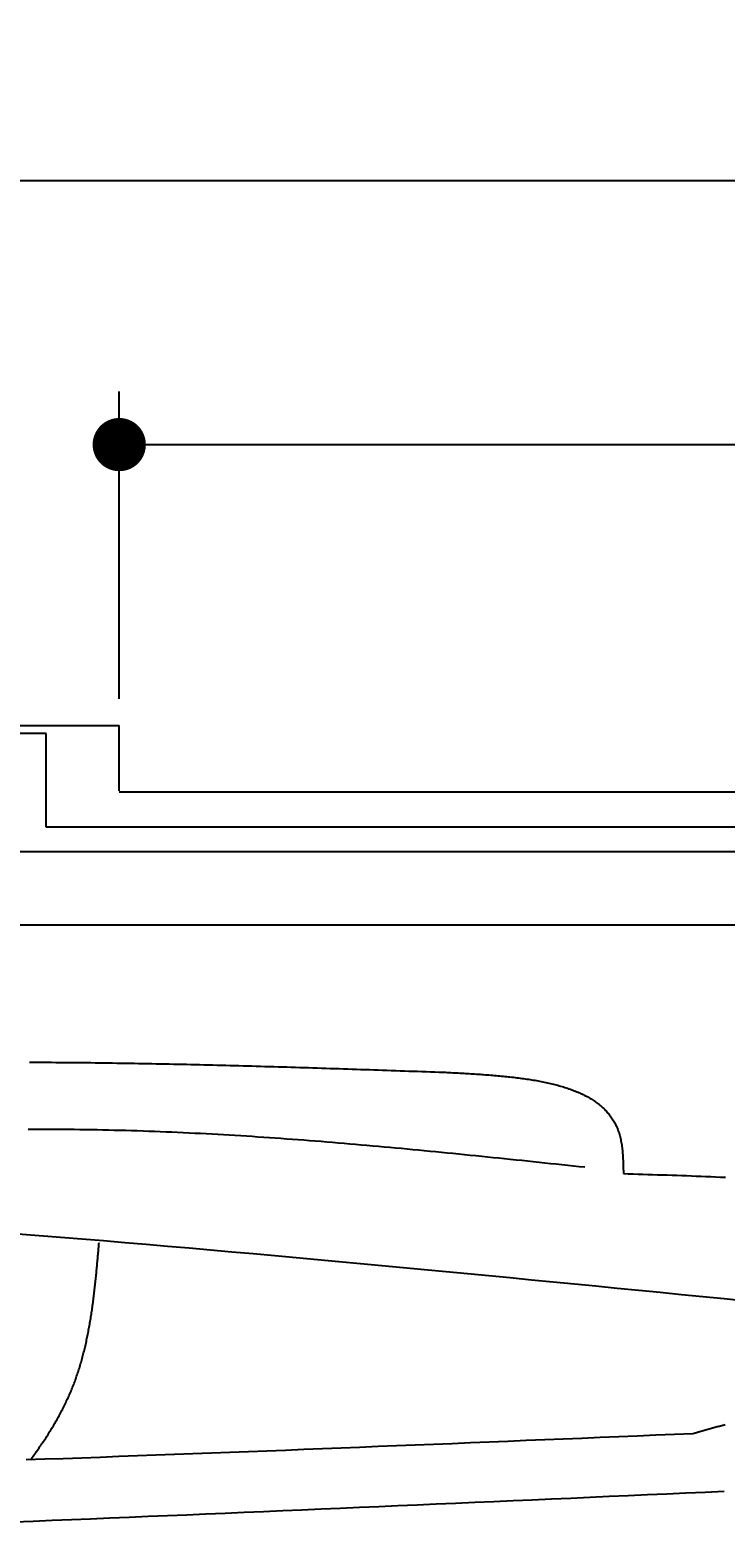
# Model space of a CAD drawing. Extents: x 715 to 7297, y -133 to 6110.
# Tile 78 of 93: x 4706 to 5228, y 4988 to 6110. Entities that reach past the tile are written whole.
import ezdxf

# ---------------------------------------------------------------- set-up
doc = ezdxf.new("R2010")
doc.units = 0
doc.layers.get('0').update_dxf_attribs({"linetype": 'CONTINUOUS'})
doc.layers.get('DEFPOINTS').update_dxf_attribs({"linetype": 'CONTINUOUS'})
doc.layers.add('4', color=3, linetype='CONTINUOUS')
doc.layers.add('CAR', color=10, linetype='CONTINUOUS')
doc.styles.get("Standard").update_dxf_attribs({"font": 'ISOCP.SHX'})
doc.dimstyles.get("Standard").update_dxf_attribs({"dimtxt": 2.5, "dimasz": 2.5, "dimexe": 1.25, "dimexo": 0.625, "dimtad": 1, "dimcen": 2.5, "dimazin": 3, "dimtfac": 1, "dimtmove": 0, "dimatfit": 3})

# ---------------------------------------------------------------- blocks, each defined once
blk = doc.blocks.new('*U15')
at = {"layer": '4', "color": 2}
blk.add_text('520', height=70, dxfattribs=at).set_placement((3599.2, 6038.9))
blk = doc.blocks.new('PUNKT')
at = {"layer": '4', "color": 0, "linetype": 'BYBLOCK'}
blk.add_line((-0.5, 0), (-1, 0), dxfattribs=at)
at = {"layer": '4', "color": 0, "linetype": 'BYBLOCK', "const_width": 0.5}
blk.add_lwpolyline([(-0.25, 0, 1), (0.25, 0, 1)], format="xyb", close=True, dxfattribs=at)
blk = doc.blocks.new('*D5')
at = {"layer": '4'}
for p, q in [((1072.8, 5557.3), (1072.8, 6036.9)), ((6272.8, 5557.3), (6272.8, 6036.9)), ((1112.8, 5996.9), (6232.8, 5996.9))]:
    blk.add_line(p, q, dxfattribs=at)
at = {"layer": 'DEFPOINTS', "color": 0}
for p in [(6272.8, 5996.9), (1072.8, 5537.3), (6272.8, 5537.3)]:
    blk.add_point(p, dxfattribs=at)
blk.add_blockref('*U15', (0, 0))
at = {"layer": '4', "xscale": 40, "yscale": 40, "zscale": 40, "rotation": 180}
blk.add_blockref('PUNKT', (1072.8, 5996.9), dxfattribs=at)
at = {"layer": '4', "xscale": 40, "yscale": 40, "zscale": 40}
blk.add_blockref('PUNKT', (6272.8, 5996.9), dxfattribs=at)
blk = doc.blocks.new('*U37')
at = {"layer": '4', "color": 2}
blk.add_text('150', height=70, dxfattribs=at).set_placement((5506.2, 5833.6))
blk = doc.blocks.new('*D7')
at = {"layer": '4'}
for p, q in [((4772.8, 5607.3), (4772.8, 5838.4)), ((6272.8, 5557.3), (6272.8, 5838.4)), ((4812.8, 5798.4), (6232.8, 5798.4))]:
    blk.add_line(p, q, dxfattribs=at)
at = {"layer": 'DEFPOINTS', "color": 0}
for p in [(6272.8, 5798.4), (4772.8, 5587.3), (6272.8, 5537.3)]:
    blk.add_point(p, dxfattribs=at)
blk.add_blockref('*U37', (0, 0))
at = {"layer": '4', "xscale": 40, "yscale": 40, "zscale": 40, "rotation": 180}
blk.add_blockref('PUNKT', (4772.8, 5798.4), dxfattribs=at)
at = {"layer": '4', "xscale": 40, "yscale": 40, "zscale": 40}
blk.add_blockref('PUNKT', (6272.8, 5798.4), dxfattribs=at)

msp = doc.modelspace()

# ---------------------------------------------------------------- linework, layer by layer
for p, q in [((1372.775, 5587.2711), (4772.775, 5587.2711)), ((4772.775, 5538.0211), (4772.775, 5587.2711)), ((4717.775, 5581.2711), (4122.776, 5581.2711)), ((4717.775, 5510.7711), (4717.775, 5581.2711)), ((4772.775, 5537.2711), (6272.775, 5537.2711)), ((6251.5496, 5510.7711), (4717.775, 5510.7711)), ((6015.7363, 5492.2711), (4551.1873, 5492.2711)), ((1171.7173, 5437.2711), (6020.522, 5437.2711))]:
    msp.add_line(p, q)
at = {"layer": 'CAR'}
for points in [[(4705.5, 5334.1, 0), (4708.77, 5334.09, 0), (4712.05, 5334.07, 0), (4715.32, 5334.06, 0), (4718.59, 5334.04, 0), (4721.87, 5334.02, 0), (4725.14, 5334, 0), (4728.41, 5333.98, 0), (4731.69, 5333.95, 0), (4734.96, 5333.93, 0), (4738.23, 5333.9, 0), (4741.51, 5333.87, 0), (4744.78, 5333.84, 0), (4748.05, 5333.8, 0), (4751.33, 5333.77, 0), (4754.6, 5333.73, 0), (4757.87, 5333.69, 0), (4761.15, 5333.65, 0), (4764.42, 5333.6, 0), (4767.69, 5333.56, 0), (4770.97, 5333.51, 0), (4774.24, 5333.46, 0), (4777.51, 5333.41, 0), (4780.79, 5333.36, 0), (4784.06, 5333.31, 0), (4787.33, 5333.25, 0), (4790.61, 5333.19, 0), (4793.88, 5333.13, 0), (4797.15, 5333.07, 0), (4800.43, 5333.01, 0), (4803.7, 5332.95, 0), (4806.97, 5332.88, 0), (4810.24, 5332.81, 0), (4813.52, 5332.75, 0), (4816.79, 5332.68, 0), (4820.06, 5332.61, 0), (4823.34, 5332.53, 0), (4826.61, 5332.46, 0), (4829.88, 5332.38, 0), (4833.16, 5332.31, 0), (4836.43, 5332.23, 0), (4839.7, 5332.15, 0), (4842.97, 5332.07, 0), (4846.25, 5331.99, 0), (4849.52, 5331.9, 0), (4852.79, 5331.82, 0), (4856.07, 5331.73, 0), (4859.34, 5331.65, 0), (4862.61, 5331.56, 0), (4865.88, 5331.47, 0), (4869.16, 5331.38, 0), (4872.43, 5331.29, 0), (4875.7, 5331.2, 0), (4878.97, 5331.1, 0), (4882.25, 5331.01, 0), (4885.52, 5330.91, 0), (4888.79, 5330.82, 0), (4892.07, 5330.72, 0), (4895.34, 5330.62, 0), (4898.61, 5330.52, 0), (4901.88, 5330.42, 0), (4905.16, 5330.32, 0), (4908.43, 5330.22, 0), (4911.7, 5330.12, 0), (4914.97, 5330.02, 0), (4918.25, 5329.91, 0), (4921.52, 5329.81, 0), (4924.79, 5329.7, 0), (4928.07, 5329.6, 0), (4931.34, 5329.49, 0), (4934.61, 5329.39, 0), (4937.88, 5329.28, 0), (4941.16, 5329.17, 0), (4944.43, 5329.06, 0), (4947.7, 5328.95, 0), (4950.97, 5328.84, 0), (4954.25, 5328.73, 0), (4957.52, 5328.62, 0), (4960.79, 5328.51, 0), (4964.06, 5328.4, 0), (4967.34, 5328.29, 0), (4970.61, 5328.18, 0), (4973.88, 5328.06, 0), (4977.15, 5327.95, 0), (4980.43, 5327.84, 0), (4983.7, 5327.72, 0), (4986.97, 5327.61, 0), (4990.24, 5327.5, 0), (4993.52, 5327.38, 0), (4996.79, 5327.27, 0), (5000.06, 5327.15, 0), (5003.33, 5327.04, 0), (5006.61, 5326.93, 0), (5009.88, 5326.81, 0), (5013.15, 5326.7, 0), (5016.42, 5326.58, 0)], [(5016.42, 5326.58, 0), (5017.8, 5326.51, 0), (5019.18, 5326.44, 0), (5020.55, 5326.37, 0), (5021.93, 5326.29, 0), (5023.3, 5326.22, 0), (5024.68, 5326.15, 0), (5026.05, 5326.07, 0), (5027.42, 5326, 0), (5028.8, 5325.92, 0), (5030.17, 5325.84, 0), (5031.53, 5325.77, 0), (5032.9, 5325.69, 0), (5034.27, 5325.61, 0), (5035.63, 5325.53, 0), (5037, 5325.44, 0), (5038.36, 5325.36, 0), (5039.72, 5325.27, 0), (5041.07, 5325.19, 0), (5042.43, 5325.1, 0), (5043.78, 5325.01, 0), (5045.13, 5324.91, 0), (5046.47, 5324.82, 0), (5047.82, 5324.72, 0), (5049.16, 5324.62, 0), (5050.5, 5324.52, 0), (5051.83, 5324.41, 0), (5053.16, 5324.31, 0), (5054.49, 5324.2, 0), (5055.81, 5324.08, 0), (5057.13, 5323.97, 0), (5058.45, 5323.85, 0), (5059.76, 5323.73, 0), (5061.07, 5323.6, 0), (5062.38, 5323.48, 0), (5063.67, 5323.34, 0), (5064.97, 5323.21, 0), (5066.26, 5323.07, 0), (5067.55, 5322.93, 0), (5068.83, 5322.78, 0), (5070.1, 5322.63, 0), (5071.37, 5322.48, 0), (5072.64, 5322.32, 0), (5073.9, 5322.16, 0), (5075.15, 5321.99, 0), (5076.4, 5321.82, 0), (5077.65, 5321.65, 0), (5078.88, 5321.47, 0), (5080.11, 5321.28, 0), (5081.34, 5321.09, 0), (5082.56, 5320.9, 0), (5083.77, 5320.7, 0), (5084.98, 5320.5, 0), (5086.17, 5320.29, 0), (5087.37, 5320.07, 0), (5088.55, 5319.85, 0), (5089.73, 5319.63, 0), (5090.9, 5319.4, 0), (5092.06, 5319.16, 0), (5093.22, 5318.92, 0), (5094.37, 5318.67, 0), (5095.51, 5318.42, 0), (5096.64, 5318.16, 0), (5097.77, 5317.89, 0), (5098.89, 5317.62, 0), (5099.99, 5317.34, 0), (5101.09, 5317.05, 0), (5102.19, 5316.76, 0), (5103.27, 5316.46, 0), (5104.34, 5316.16, 0), (5105.41, 5315.84, 0), (5106.47, 5315.52, 0), (5107.51, 5315.2, 0), (5108.55, 5314.86, 0), (5109.58, 5314.52, 0), (5110.6, 5314.17, 0), (5111.61, 5313.82, 0), (5112.61, 5313.46, 0), (5113.6, 5313.09, 0), (5114.58, 5312.71, 0), (5115.55, 5312.32, 0), (5116.51, 5311.93, 0), (5117.46, 5311.52, 0), (5118.39, 5311.11, 0), (5119.32, 5310.69, 0), (5120.24, 5310.27, 0), (5121.15, 5309.83, 0), (5122.04, 5309.39, 0), (5122.92, 5308.93, 0), (5123.8, 5308.47, 0), (5124.66, 5308, 0), (5125.51, 5307.52, 0), (5126.34, 5307.03, 0), (5127.17, 5306.54, 0), (5127.98, 5306.03, 0), (5128.79, 5305.51, 0), (5129.58, 5304.99, 0), (5130.35, 5304.45, 0), (5131.12, 5303.91, 0), (5131.87, 5303.35, 0), (5132.61, 5302.79, 0), (5133.34, 5302.21, 0), (5134.05, 5301.63, 0), (5134.75, 5301.04, 0), (5135.44, 5300.43, 0), (5136.11, 5299.82, 0), (5136.77, 5299.19, 0), (5137.42, 5298.55, 0), (5138.05, 5297.91, 0), (5138.67, 5297.25, 0), (5139.27, 5296.58, 0), (5139.86, 5295.9, 0), (5140.44, 5295.21, 0), (5141, 5294.51, 0), (5141.55, 5293.8, 0), (5142.08, 5293.07, 0), (5142.6, 5292.34, 0), (5143.11, 5291.59, 0), (5143.59, 5290.83, 0), (5144.07, 5290.06, 0), (5144.52, 5289.28, 0), (5144.97, 5288.49, 0), (5145.39, 5287.68, 0), (5145.8, 5286.86, 0), (5146.2, 5286.03, 0), (5146.58, 5285.19, 0), (5146.94, 5284.33, 0), (5147.29, 5283.46, 0), (5147.62, 5282.58, 0), (5147.93, 5281.69, 0), (5148.23, 5280.78, 0), (5148.51, 5279.87, 0), (5148.77, 5278.93, 0), (5149.02, 5277.99, 0), (5149.25, 5277.03, 0), (5149.47, 5276.06, 0), (5149.66, 5275.08, 0), (5149.85, 5274.09, 0), (5150.02, 5273.08, 0), (5150.18, 5272.07, 0), (5150.32, 5271.04, 0), (5150.45, 5270.01, 0), (5150.57, 5268.97, 0), (5150.68, 5267.91, 0), (5150.78, 5266.86, 0), (5150.87, 5265.79, 0), (5150.95, 5264.72, 0), (5151.03, 5263.64, 0), (5151.09, 5262.55, 0), (5151.15, 5261.46, 0), (5151.2, 5260.36, 0), (5151.25, 5259.26, 0), (5151.29, 5258.16, 0), (5151.32, 5257.05, 0), (5151.35, 5255.94, 0), (5151.38, 5254.83, 0), (5151.41, 5253.71, 0), (5151.44, 5252.59, 0), (5151.46, 5251.48, 0), (5151.48, 5250.36, 0)], [(5122.53, 5255.1, 0), (5118.22, 5255.56, 0), (5113.91, 5256.01, 0), (5109.61, 5256.47, 0), (5105.3, 5256.93, 0), (5101, 5257.38, 0), (5096.69, 5257.84, 0), (5092.38, 5258.29, 0), (5088.08, 5258.74, 0), (5083.77, 5259.2, 0), (5079.46, 5259.65, 0), (5075.16, 5260.1, 0), (5070.85, 5260.55, 0), (5066.54, 5261, 0), (5062.24, 5261.45, 0), (5057.93, 5261.89, 0), (5053.62, 5262.33, 0), (5049.32, 5262.78, 0), (5045.01, 5263.22, 0), (5040.7, 5263.66, 0), (5036.39, 5264.09, 0), (5032.09, 5264.53, 0), (5027.78, 5264.96, 0), (5023.47, 5265.39, 0), (5019.17, 5265.82, 0), (5014.86, 5266.24, 0), (5010.55, 5266.66, 0), (5006.24, 5267.08, 0), (5001.94, 5267.5, 0), (4997.63, 5267.92, 0), (4993.32, 5268.33, 0), (4989.01, 5268.73, 0), (4984.7, 5269.14, 0), (4980.4, 5269.54, 0), (4976.09, 5269.94, 0), (4971.78, 5270.33, 0), (4967.47, 5270.72, 0), (4963.16, 5271.11, 0), (4958.85, 5271.49, 0), (4954.54, 5271.87, 0), (4950.24, 5272.24, 0), (4945.93, 5272.61, 0), (4941.62, 5272.98, 0), (4937.31, 5273.34, 0), (4933, 5273.7, 0), (4928.69, 5274.05, 0), (4924.38, 5274.4, 0), (4920.07, 5274.74, 0), (4915.76, 5275.08, 0), (4911.45, 5275.41, 0), (4907.14, 5275.74, 0), (4902.83, 5276.06, 0), (4898.52, 5276.38, 0), (4894.21, 5276.69, 0), (4889.89, 5277, 0), (4885.58, 5277.3, 0), (4881.27, 5277.59, 0), (4876.96, 5277.88, 0), (4872.65, 5278.17, 0), (4868.34, 5278.44, 0), (4864.02, 5278.71, 0), (4859.71, 5278.98, 0), (4855.4, 5279.24, 0), (4851.09, 5279.49, 0), (4846.77, 5279.73, 0), (4842.46, 5279.97, 0), (4838.15, 5280.2, 0), (4833.83, 5280.43, 0), (4829.52, 5280.64, 0), (4825.21, 5280.85, 0), (4820.89, 5281.06, 0), (4816.58, 5281.25, 0), (4812.26, 5281.44, 0), (4807.95, 5281.62, 0), (4803.63, 5281.79, 0), (4799.32, 5281.96, 0), (4795, 5282.11, 0), (4790.68, 5282.26, 0), (4786.37, 5282.4, 0), (4782.05, 5282.54, 0), (4777.73, 5282.66, 0), (4773.42, 5282.78, 0), (4769.1, 5282.89, 0), (4764.78, 5282.99, 0), (4760.47, 5283.08, 0), (4756.15, 5283.17, 0), (4751.83, 5283.25, 0), (4747.51, 5283.32, 0), (4743.19, 5283.38, 0), (4738.87, 5283.44, 0), (4734.55, 5283.49, 0), (4730.24, 5283.53, 0), (4725.92, 5283.57, 0), (4721.6, 5283.6, 0), (4717.28, 5283.62, 0), (4712.96, 5283.64, 0), (4708.64, 5283.64, 0), (4704.32, 5283.65, 0)], [(5151.48, 5250.36, 0), (5155.13, 5250.25, 0), (5158.78, 5250.14, 0), (5162.44, 5250.02, 0), (5166.09, 5249.91, 0), (5169.74, 5249.8, 0), (5173.39, 5249.68, 0), (5177.04, 5249.57, 0), (5180.68, 5249.45, 0), (5184.33, 5249.33, 0), (5187.98, 5249.21, 0), (5191.63, 5249.08, 0), (5195.27, 5248.96, 0), (5198.92, 5248.83, 0), (5202.56, 5248.69, 0), (5206.21, 5248.56, 0), (5209.85, 5248.42, 0), (5213.49, 5248.27, 0), (5217.13, 5248.12, 0), (5220.76, 5247.97, 0), (5224.4, 5247.81, 0), (5228.04, 5247.65, 0)], [(5243.33, 5154.54, 0), (5227.25, 5156.14, 0), (5211.17, 5157.73, 0), (5195.1, 5159.33, 0), (5179.02, 5160.92, 0), (5162.94, 5162.5, 0), (5146.87, 5164.09, 0), (5130.79, 5165.67, 0), (5114.71, 5167.24, 0), (5098.63, 5168.81, 0), (5082.56, 5170.38, 0), (5066.48, 5171.94, 0), (5050.4, 5173.49, 0), (5034.32, 5175.03, 0), (5018.24, 5176.57, 0), (5002.16, 5178.1, 0), (4986.08, 5179.62, 0), (4970, 5181.13, 0), (4953.92, 5182.63, 0), (4937.83, 5184.13, 0), (4921.75, 5185.61, 0), (4905.67, 5187.08, 0), (4889.58, 5188.53, 0), (4873.5, 5189.98, 0), (4857.41, 5191.41, 0), (4841.33, 5192.83, 0), (4825.24, 5194.24, 0), (4809.15, 5195.63, 0), (4793.06, 5197.01, 0), (4776.97, 5198.37, 0), (4760.88, 5199.72, 0), (4744.79, 5201.05, 0), (4728.7, 5202.36, 0), (4712.61, 5203.65, 0), (4696.51, 5204.93, 0)], [(4706.11, 5035.2, 0), (4706.78, 5036.09, 0), (4707.44, 5036.99, 0), (4708.09, 5037.88, 0), (4708.75, 5038.78, 0), (4709.4, 5039.68, 0), (4710.04, 5040.58, 0), (4710.69, 5041.48, 0), (4711.33, 5042.38, 0), (4711.96, 5043.29, 0), (4712.6, 5044.2, 0), (4713.23, 5045.1, 0), (4713.85, 5046.01, 0), (4714.47, 5046.92, 0), (4715.09, 5047.84, 0), (4715.71, 5048.75, 0), (4716.32, 5049.67, 0), (4716.92, 5050.58, 0), (4717.53, 5051.5, 0), (4718.12, 5052.42, 0), (4718.72, 5053.35, 0), (4719.31, 5054.27, 0), (4719.9, 5055.2, 0), (4720.48, 5056.13, 0), (4721.06, 5057.06, 0), (4721.63, 5057.99, 0), (4722.2, 5058.92, 0), (4722.76, 5059.86, 0), (4723.32, 5060.79, 0), (4723.88, 5061.73, 0), (4724.43, 5062.67, 0), (4724.97, 5063.62, 0), (4725.52, 5064.56, 0), (4726.05, 5065.51, 0), (4726.59, 5066.46, 0), (4727.11, 5067.41, 0), (4727.63, 5068.36, 0), (4728.15, 5069.31, 0), (4728.66, 5070.27, 0), (4729.17, 5071.23, 0), (4729.67, 5072.19, 0), (4730.17, 5073.16, 0), (4730.66, 5074.12, 0), (4731.15, 5075.09, 0), (4731.63, 5076.06, 0), (4732.11, 5077.03, 0), (4732.58, 5078.01, 0), (4733.04, 5078.98, 0), (4733.5, 5079.96, 0), (4733.96, 5080.95, 0), (4734.41, 5081.93, 0), (4734.85, 5082.92, 0), (4735.29, 5083.9, 0), (4735.72, 5084.9, 0), (4736.15, 5085.89, 0), (4736.57, 5086.89, 0), (4736.98, 5087.88, 0), (4737.39, 5088.89, 0), (4737.79, 5089.89, 0), (4738.19, 5090.9, 0), (4738.58, 5091.9, 0), (4738.96, 5092.92, 0), (4739.34, 5093.93, 0), (4739.72, 5094.94, 0), (4740.08, 5095.96, 0), (4740.44, 5096.98, 0), (4740.8, 5098.01, 0), (4741.15, 5099.03, 0), (4741.5, 5100.06, 0), (4741.84, 5101.09, 0), (4742.17, 5102.12, 0), (4742.5, 5103.15, 0), (4742.82, 5104.19, 0), (4743.14, 5105.23, 0), (4743.46, 5106.27, 0), (4743.77, 5107.31, 0), (4744.07, 5108.35, 0), (4744.37, 5109.4, 0), (4744.66, 5110.45, 0), (4744.95, 5111.5, 0), (4745.24, 5112.55, 0), (4745.51, 5113.6, 0), (4745.79, 5114.66, 0), (4746.06, 5115.71, 0), (4746.33, 5116.77, 0), (4746.59, 5117.83, 0), (4746.84, 5118.89, 0), (4747.1, 5119.96, 0), (4747.35, 5121.02, 0), (4747.59, 5122.09, 0), (4747.83, 5123.15, 0), (4748.07, 5124.22, 0), (4748.3, 5125.29, 0), (4748.53, 5126.37, 0), (4748.75, 5127.44, 0), (4748.97, 5128.51, 0), (4749.19, 5129.59, 0), (4749.4, 5130.67, 0), (4749.61, 5131.75, 0), (4749.81, 5132.83, 0), (4750.01, 5133.91, 0), (4750.21, 5134.99, 0), (4750.41, 5136.07, 0), (4750.6, 5137.15, 0), (4750.79, 5138.24, 0), (4750.97, 5139.33, 0), (4751.15, 5140.41, 0), (4751.33, 5141.5, 0), (4751.5, 5142.59, 0), (4751.68, 5143.68, 0), (4751.85, 5144.77, 0), (4752.01, 5145.86, 0), (4752.17, 5146.95, 0), (4752.33, 5148.04, 0), (4752.49, 5149.14, 0), (4752.65, 5150.23, 0), (4752.8, 5151.33, 0), (4752.95, 5152.42, 0), (4753.1, 5153.52, 0), (4753.24, 5154.61, 0), (4753.38, 5155.71, 0), (4753.52, 5156.81, 0), (4753.66, 5157.9, 0), (4753.8, 5159, 0), (4753.93, 5160.1, 0), (4754.06, 5161.2, 0), (4754.19, 5162.3, 0), (4754.32, 5163.4, 0), (4754.44, 5164.5, 0), (4754.56, 5165.59, 0), (4754.68, 5166.69, 0), (4754.8, 5167.79, 0), (4754.92, 5168.89, 0), (4755.04, 5169.99, 0), (4755.15, 5171.09, 0), (4755.27, 5172.19, 0), (4755.38, 5173.29, 0), (4755.49, 5174.39, 0), (4755.6, 5175.49, 0), (4755.7, 5176.59, 0), (4755.81, 5177.69, 0), (4755.91, 5178.79, 0), (4756.02, 5179.89, 0), (4756.12, 5180.99, 0), (4756.22, 5182.08, 0), (4756.32, 5183.18, 0), (4756.42, 5184.28, 0), (4756.52, 5185.38, 0), (4756.62, 5186.47, 0), (4756.72, 5187.57, 0), (4756.82, 5188.66, 0), (4756.91, 5189.76, 0), (4757.01, 5190.85, 0), (4757.1, 5191.95, 0), (4757.2, 5193.04, 0), (4757.29, 5194.13, 0), (4757.39, 5195.22, 0), (4757.48, 5196.31, 0), (4757.57, 5197.4, 0), (4757.67, 5198.49, 0)], [(5228, 5061.58, 0), (5227.13, 5061.34, 0), (5226.26, 5061.1, 0), (5225.39, 5060.86, 0), (5224.52, 5060.62, 0), (5223.65, 5060.38, 0), (5222.78, 5060.14, 0), (5221.91, 5059.89, 0), (5221.04, 5059.65, 0), (5220.17, 5059.41, 0), (5219.3, 5059.17, 0), (5218.43, 5058.93, 0), (5217.56, 5058.69, 0), (5216.69, 5058.45, 0), (5215.82, 5058.2, 0), (5214.95, 5057.96, 0), (5214.08, 5057.72, 0), (5213.21, 5057.48, 0), (5212.34, 5057.24, 0), (5211.47, 5057, 0), (5210.6, 5056.76, 0), (5209.73, 5056.52, 0), (5208.86, 5056.27, 0), (5207.99, 5056.03, 0), (5207.12, 5055.79, 0), (5206.25, 5055.55, 0), (5205.38, 5055.31, 0), (5204.51, 5055.07, 0), (5203.63, 5054.83, 0)], [(5203.63, 5054.83, 0), (5189.73, 5054.25, 0), (5175.82, 5053.67, 0), (5161.91, 5053.09, 0), (5148, 5052.51, 0), (5134.09, 5051.93, 0), (5120.19, 5051.36, 0), (5106.28, 5050.78, 0), (5092.37, 5050.2, 0), (5078.46, 5049.63, 0), (5064.55, 5049.06, 0), (5050.65, 5048.49, 0), (5036.74, 5047.92, 0), (5022.83, 5047.35, 0), (5008.92, 5046.78, 0), (4995.01, 5046.22, 0), (4981.11, 5045.66, 0), (4967.2, 5045.1, 0), (4953.29, 5044.54, 0), (4939.38, 5043.98, 0), (4925.47, 5043.43, 0), (4911.56, 5042.88, 0), (4897.66, 5042.34, 0), (4883.75, 5041.79, 0), (4869.84, 5041.25, 0), (4855.93, 5040.72, 0), (4842.02, 5040.19, 0), (4828.11, 5039.66, 0), (4814.2, 5039.13, 0), (4800.3, 5038.61, 0), (4786.39, 5038.09, 0), (4772.48, 5037.58, 0), (4758.57, 5037.07, 0), (4744.66, 5036.57, 0), (4730.75, 5036.07, 0), (4716.84, 5035.58, 0), (4702.93, 5035.09, 0)], [(5227.25, 5011.34, 0), (5212.82, 5010.7, 0), (5198.4, 5010.06, 0), (5183.98, 5009.42, 0), (5169.56, 5008.79, 0), (5155.14, 5008.15, 0), (5140.72, 5007.51, 0), (5126.29, 5006.87, 0), (5111.87, 5006.23, 0), (5097.45, 5005.6, 0), (5083.03, 5004.96, 0), (5068.61, 5004.32, 0), (5054.19, 5003.69, 0), (5039.76, 5003.06, 0), (5025.34, 5002.42, 0), (5010.92, 5001.79, 0), (4996.5, 5001.16, 0), (4982.08, 5000.53, 0), (4967.66, 4999.91, 0), (4953.23, 4999.28, 0), (4938.81, 4998.66, 0), (4924.39, 4998.03, 0), (4909.97, 4997.41, 0), (4895.55, 4996.79, 0), (4881.12, 4996.17, 0), (4866.7, 4995.56, 0), (4852.28, 4994.95, 0), (4837.86, 4994.33, 0), (4823.44, 4993.72, 0), (4809.01, 4993.12, 0), (4794.59, 4992.51, 0), (4780.17, 4991.91, 0), (4765.75, 4991.31, 0), (4751.32, 4990.71, 0), (4736.9, 4990.12, 0), (4722.48, 4989.52, 0), (4708.06, 4988.93, 0), (4693.63, 4988.35, 0)]]:
    msp.add_polyline3d(points, dxfattribs=at)

# ---------------------------------------------------------------- dimensions: what is measured, and where the dimension line sits
at = {"layer": '4'}
dim = msp.add_linear_dim(base=(6272.775, 5996.8714), p1=(1072.775, 5537.2711), p2=(6272.775, 5537.2711), dimstyle='Standard', override={"dimtad": 3}, dxfattribs=at)
dim.commit()
dim.dimension.update_dxf_attribs({"geometry": '*D5', "text_midpoint": (3672.775, 6073.9458), "dimtype": 128})
dim = msp.add_linear_dim(base=(6272.775, 5798.3859), p1=(4772.775, 5587.2711), p2=(6272.775, 5537.2711), dimstyle='Standard', dxfattribs=at)
dim.commit()
dim.dimension.update_dxf_attribs({"geometry": '*D7', "text_midpoint": (5572.775, 5868.5601), "dimtype": 128})

doc.saveas('drawing.dxf')
